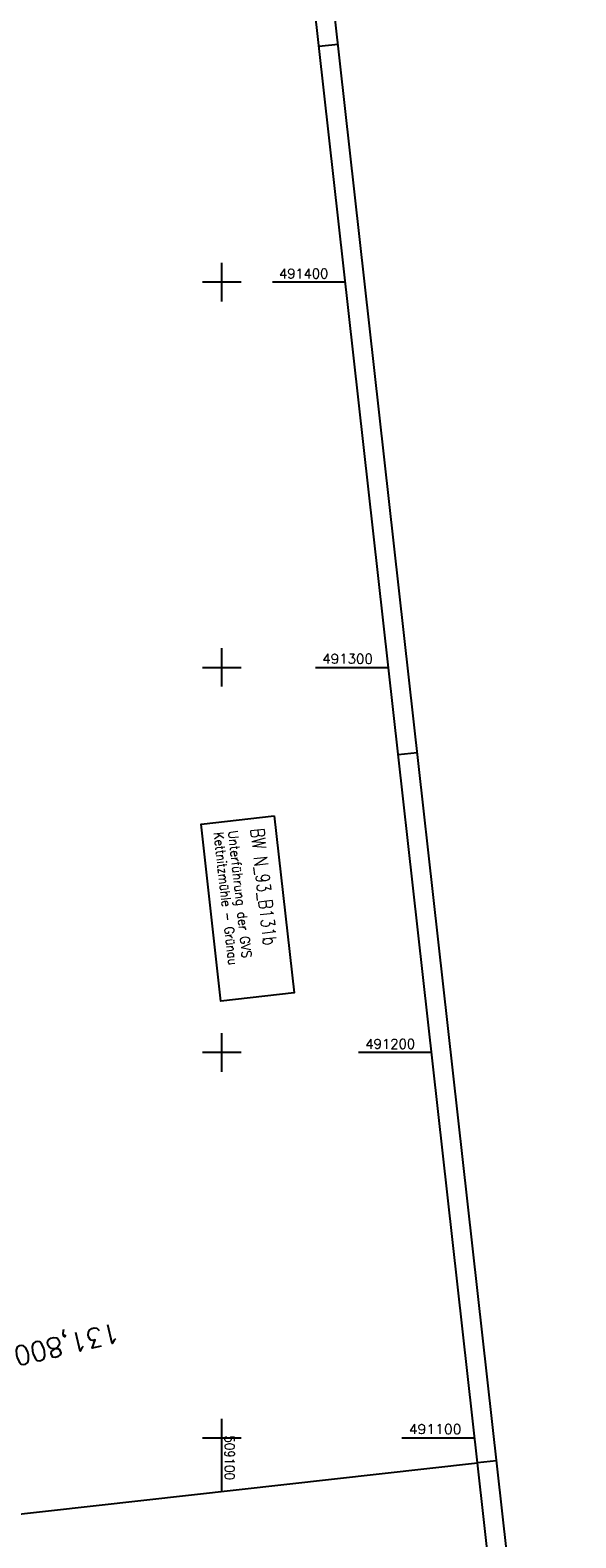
# Model space of a CAD drawing. Extents: x 508770 to 509192, y 490877 to 492038.
# Tile 3 of 6: x 509050 to 509192, y 491074 to 491465. Entities that reach past the tile are written whole.
import ezdxf
from ezdxf.enums import TextEntityAlignment as Align

# ---------------------------------------------------------------- set-up
doc = ezdxf.new("R2010")
doc.units = 0
doc.header["$LTSCALE"] = 10
doc.header["$MEASUREMENT"] = 0
for name, pattern in [('AUSGEZOGEN', [0]), ('LT00', [0]), ('LT17', [0.15, 0.1, -0.05])]:
    doc.linetypes.add(name, pattern=pattern)
for name, color, linetype in [('A-TEXT-KILOMETER', 30, 'LT17'), ('BW-SCHRIFT', 20, 'AUSGEZOGEN'), ('RAHMEN', 250, 'Continuous'), ('V_RASTER', 250, 'LT00')]:
    doc.layers.add(name, color=color, linetype=linetype)
doc.styles.add('Kilometrierung', font='romans.shx')
doc.styles.add('ROMANS', font='romans.shx', dxfattribs={"width": 0.8})
doc.styles.get("Standard").update_dxf_attribs({"font": 'romans.shx', "width": 0.8})

msp = doc.modelspace()

# ---------------------------------------------------------------- linework, layer by layer
at = {"layer": 'BW-SCHRIFT'}
msp.add_lwpolyline([(509113.57, 491261.46), (509118.72, 491215.47), (509099.73, 491213.34), (509094.59, 491259.34)], close=True, dxfattribs=at)
at = {"layer": 'RAHMEN'}
for p, q in [((509130.12, 491461.71), (509125.15, 491461.16)), ((509150.68, 491277.86), (509145.71, 491277.3)), ((509171.24, 491094.01), (509166.27, 491093.45))]:
    msp.add_line(p, q, dxfattribs=at)
for points in [[(508770.5, 492005.11), (508896.64, 490877.14), (509191.8, 490910.15), (509065.66, 492038.12), (508770.5, 492005.11)], [(508778.24, 491980.82), (508881.05, 491061.55), (509166.27, 491093.45), (509063.47, 492012.72), (508778.24, 491980.82)]]:
    msp.add_lwpolyline(points, dxfattribs=at)
at = {"layer": 'RAHMEN', "flags": 128}
msp.add_lwpolyline([(508881.05, 491061.55), (508901.05, 490882.67), (509186.28, 490914.57), (509166.27, 491093.45)], dxfattribs=at)
at = {"layer": 'V_RASTER'}
for p, q in [((509100, 491395), (509100, 491405)), ((509105, 491400), (509095, 491400)), ((509131.99, 491400), (509113.1, 491400)), ((509100, 491295), (509100, 491305)), ((509095, 491300), (509105, 491300)), ((509124.28, 491300), (509143.17, 491300)), ((509100, 491195), (509100, 491205)), ((509105, 491200), (509095, 491200)), ((509154.35, 491200), (509135.46, 491200)), ((509100, 491086.04), (509100, 491104.93)), ((509095, 491100), (509105, 491100)), ((509146.65, 491100), (509165.54, 491100))]:
    msp.add_line(p, q, dxfattribs=at)

# ---------------------------------------------------------------- texts
at = {"layer": 'A-TEXT-KILOMETER', "style": 'Kilometrierung'}
msp.add_text('131,800', height=5, rotation=193.381, dxfattribs=at).set_placement((509046.17, 491121), align=Align.MIDDLE_RIGHT)
at = {"layer": 'BW-SCHRIFT', "style": 'ROMANS'}
for s, height, width, p in [('Kettnitzmühle - Grünau', 2.5, 0.85, (509097.86, 491257.05)), ('Unterführung der GVS', 2.5, 0.9, (509101.58, 491257.47)), ('BW N_93_B131b', 3.5, 0.8, (509107.42, 491258.02))]:
    msp.add_text(s, height=height, rotation=276.3701, dxfattribs=dict(at, width=width)).set_placement(p)
at = {"layer": 'V_RASTER'}
for s, rotation, width, p in [(' 491400', 359.9995, 0.994, (509113.1, 491401)), (' 491300', 359.9995, 1.021, (509124.28, 491301)), (' 491200', 359.9995, 1.006, (509135.46, 491201)), (' 509100', 269.9995, 0.9, (509100.76, 491102.14)), (' 491100', 359.9995, 1.063, (509146.65, 491101))]:
    msp.add_text(s, height=2.5, rotation=rotation, dxfattribs=dict(at, width=width)).set_placement(p)

doc.saveas('drawing.dxf')
